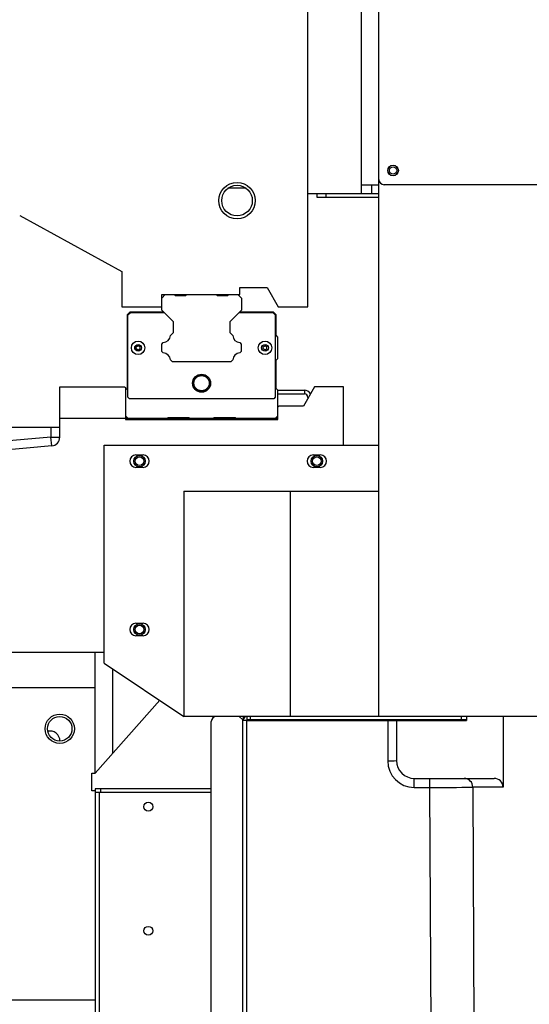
# Model space of a CAD drawing. Header units: inches. Extents: x -112 to 112, y -97 to 31.
# Tile 9 of 17: x 5 to 16, y -35 to -13. Entities that reach past the tile are written whole.
import ezdxf

# ---------------------------------------------------------------- set-up
doc = ezdxf.new("R2010")
doc.units = ezdxf.units.IN
doc.header["$MEASUREMENT"] = 0

msp = doc.modelspace()

# ---------------------------------------------------------------- linework, layer by layer
at = {"color": 7, "linetype": 'Continuous', "lineweight": 25}
for p, q in [((12.205, 0.394), (12.205, -17.323)), ((11.024, -19.843), (11.024, -10.63)), ((12.599, -28.937), (12.599, -10.827)), ((12.205, -17.126), (12.599, -17.126)), ((12.433, -17.126), (12.433, -17.323)), ((25.591, -17.126), (12.717, -17.126)), ((11.024, -17.323), (12.205, -17.323)), ((11.221, -17.323), (11.221, -17.402)), ((11.221, -17.402), (12.599, -17.402)), ((11.418, -17.323), (11.418, -17.402)), ((12.212, -17.323), (12.599, -17.323)), ((4.623, -17.808), (6.89, -19.055)), ((6.89, -19.055), (6.89, -19.843)), ((9.508, -19.409), (10.115, -19.409)), ((9.508, -19.567), (9.508, -19.409)), ((10.115, -19.409), (10.365, -19.843)), ((7.776, -19.916), (7.776, -19.567)), ((7.776, -19.646), (7.854, -19.567)), ((7.776, -19.567), (9.508, -19.567)), ((8.059, -19.567), (8.079, -19.587)), ((8.079, -19.587), (8.315, -19.587)), ((8.315, -19.587), (8.335, -19.567)), ((8.988, -19.567), (9.008, -19.587)), ((9.008, -19.587), (9.244, -19.587)), ((9.244, -19.587), (9.264, -19.567)), ((9.469, -19.567), (9.547, -19.646)), ((9.547, -19.646), (9.547, -19.916)), ((6.89, -19.843), (7.776, -19.843)), ((10.365, -19.843), (11.024, -19.843)), ((7.067, -19.961), (7.008, -20.02)), ((7.008, -20.02), (7.008, -21.654)), ((7.026, -20.018), (7.081, -19.963)), ((7.026, -21.848), (7.026, -20.018)), ((7.821, -19.961), (7.067, -19.961)), ((7.081, -19.963), (7.823, -19.963)), ((8.036, -20.176), (7.776, -19.916)), ((9.547, -19.916), (9.288, -20.176)), ((9.5, -19.963), (10.242, -19.963)), ((10.256, -19.961), (9.502, -19.961)), ((10.242, -19.963), (10.297, -20.018)), ((10.315, -20.02), (10.256, -19.961)), ((10.297, -20.018), (10.297, -21.848)), ((10.315, -20.472), (10.315, -20.02)), ((8.036, -20.411), (8.036, -20.176)), ((9.288, -20.176), (9.288, -20.411)), ((7.97, -20.477), (8.036, -20.411)), ((9.288, -20.411), (9.353, -20.477)), ((10.354, -20.512), (10.315, -20.472)), ((10.354, -20.984), (10.354, -20.512)), ((7.21, -20.725), (7.252, -20.701)), ((7.21, -20.775), (7.21, -20.725)), ((7.252, -20.799), (7.21, -20.775)), ((7.252, -20.701), (7.295, -20.725)), ((7.295, -20.775), (7.252, -20.799)), ((7.295, -20.775), (7.295, -20.725)), ((7.78, -20.667), (7.812, -20.635)), ((7.78, -20.829), (7.78, -20.667)), ((9.511, -20.635), (9.543, -20.667)), ((9.543, -20.667), (9.543, -20.829)), ((10.028, -20.725), (10.071, -20.701)), ((10.028, -20.775), (10.028, -20.725)), ((10.071, -20.799), (10.028, -20.775)), ((10.071, -20.701), (10.114, -20.725)), ((10.114, -20.775), (10.071, -20.799)), ((10.114, -20.775), (10.114, -20.725)), ((7.812, -20.861), (7.78, -20.829)), ((9.543, -20.829), (9.511, -20.861)), ((10.315, -21.024), (10.354, -20.984)), ((8.014, -21.063), (7.97, -21.019)), ((9.31, -21.063), (8.014, -21.063)), ((9.353, -21.019), (9.31, -21.063)), ((10.315, -21.654), (10.315, -21.024)), ((5.512, -22.734), (5.512, -21.614)), ((5.512, -21.614), (6.949, -21.614)), ((6.949, -21.614), (6.969, -21.634)), ((6.969, -21.634), (6.969, -22.343)), ((7.008, -21.654), (6.969, -21.693)), ((10.354, -21.693), (10.315, -21.654)), ((11.172, -21.614), (10.922, -22.047)), ((11.811, -21.614), (11.172, -21.614)), ((11.811, -22.913), (11.811, -21.614)), ((7.059, -21.882), (7.026, -21.848)), ((10.297, -21.848), (10.264, -21.882)), ((10.354, -22.343), (10.354, -21.693)), ((10.945, -21.695), (10.354, -21.695)), ((10.354, -21.772), (10.945, -21.772)), ((10.945, -21.695), (10.945, -21.772)), ((11.024, -21.85), (11.024, -21.871)), ((10.264, -21.882), (7.059, -21.882)), ((10.354, -22.067), (10.374, -22.047)), ((10.922, -22.047), (10.374, -22.047)), ((6.969, -22.264), (7.028, -22.323)), ((7.008, -22.304), (7.008, -22.323)), ((7.891, -22.323), (7.918, -22.295)), ((7.918, -22.295), (8.381, -22.295)), ((8.381, -22.295), (8.409, -22.323)), ((8.915, -22.323), (8.942, -22.295)), ((8.942, -22.295), (9.405, -22.295)), ((9.405, -22.295), (9.432, -22.323)), ((10.295, -22.323), (10.354, -22.264)), ((5.512, -22.52), (3.662, -22.52)), ((5.315, -22.52), (5.315, -22.734)), ((10.354, -22.323), (5.512, -22.323)), ((6.969, -22.343), (10.354, -22.343)), ((5.315, -22.734), (2.452, -22.992)), ((5.333, -22.93), (5.315, -22.734)), ((5.315, -22.734), (5.512, -22.734)), ((5.333, -22.93), (2.461, -23.189)), ((6.496, -27.756), (6.496, -22.913)), ((6.496, -22.913), (12.599, -22.913)), ((7.205, -23.13), (7.362, -23.13)), ((11.142, -23.13), (11.299, -23.13)), ((7.362, -23.406), (7.205, -23.406)), ((11.299, -23.406), (11.142, -23.406)), ((8.268, -23.937), (12.599, -23.937)), ((8.268, -23.937), (8.268, -28.937)), ((10.63, -23.937), (10.63, -28.937)), ((7.205, -26.87), (7.362, -26.87)), ((7.362, -27.146), (7.205, -27.146)), ((6.496, -27.52), (-8.337, -27.52)), ((6.299, -30.197), (6.299, -27.52)), ((6.496, -27.756), (8.268, -28.937)), ((6.693, -29.753), (6.693, -27.887)), ((6.299, -28.307), (-6.299, -28.307)), ((6.299, -30.197), (7.732, -28.58)), ((17.402, -28.937), (8.268, -28.937)), ((8.878, -39.016), (8.878, -29.055)), ((9.5, -28.937), (9.579, -29.016)), ((9.579, -57.323), (9.579, -29.016)), ((9.579, -29.024), (9.665, -29.024)), ((9.587, -28.937), (9.587, -29.024)), ((9.665, -28.937), (9.665, -28.937)), ((9.665, -57.323), (9.665, -29.024)), ((9.665, -29.028), (14.547, -29.028)), ((9.673, -29.016), (9.673, -28.937)), ((14.547, -29.016), (9.673, -29.016)), ((9.752, -29.016), (9.752, -28.937)), ((12.795, -29.028), (12.795, -29.926)), ((12.992, -29.028), (12.992, -29.921)), ((14.429, -28.937), (14.429, -29.016)), ((14.547, -28.937), (14.547, -29.028)), ((15.359, -28.937), (15.359, -30.512)), ((6.221, -30.197), (6.299, -30.197)), ((6.221, -30.591), (6.221, -30.197)), ((13.386, -30.315), (15.158, -30.315)), ((13.386, -30.516), (13.386, -30.315)), ((13.724, -30.315), (13.724, -30.516)), ((6.299, -30.591), (6.221, -30.591)), ((8.878, -30.551), (6.299, -30.551)), ((6.299, -30.551), (6.299, -36.58)), ((6.417, -30.551), (6.417, -30.63)), ((13.386, -30.516), (13.724, -30.516)), ((13.724, -30.516), (13.769, -39.725)), ((14.685, -30.512), (14.781, -49.803)), ((15.359, -30.512), (14.685, -30.512)), ((8.878, -30.63), (6.299, -30.63)), ((6.386, -30.63), (6.386, -36.62)), ((-5.677, -35.236), (6.299, -35.236))]:
    msp.add_line(p, q, dxfattribs=at)
at = {"color": 7, "linetype": 'Continuous', "lineweight": 25, "flags": 128}
msp.add_lwpolyline([(11.024, -21.85), (11.03, -21.851), (11.035, -21.851)], dxfattribs=at)
at = {"color": 7, "linetype": 'Continuous', "lineweight": 25}
for centre, radius in [((12.914, -16.811), 0.118), ((12.914, -16.811), 0.0814), ((9.449, -17.48), 0.404), ((9.449, -17.48), 0.34), ((7.252, -20.75), 0.15), ((7.252, -20.75), 0.0748), ((10.071, -20.75), 0.15), ((10.071, -20.75), 0.0748), ((8.662, -21.537), 0.201), ((8.662, -21.535), 0.191), ((8.662, -21.535), 0.169), ((7.284, -23.268), 0.128), ((7.284, -23.268), 0.0968), ((11.221, -23.268), 0.128), ((11.221, -23.268), 0.0968), ((7.284, -27.008), 0.128), ((7.284, -27.008), 0.0968), ((5.512, -29.213), 0.325), ((5.512, -29.213), 0.272), ((7.48, -30.945), 0.0984), ((7.48, -33.701), 0.0984)]:
    msp.add_circle(centre, radius, dxfattribs=at)
for centre, radius, start, end in [((12.717, -17.008), 0.118, 180, 270), ((9.449, -30.7), 13.495, 89.1367, 90.8633), ((7.799, -20.464), 0.171, 274.3327, 355.6673), ((9.524, -20.464), 0.171, 184.3327, 265.6673), ((7.799, -21.032), 0.171, 4.3127, 85.6873), ((9.524, -21.032), 0.171, 94.3127, 175.6873), ((10.949, -21.844), 0.15, 28.5797, 91.4362), ((10.945, -21.85), 0.0787, 0, 90), ((5.315, -22.734), 0.197, 275.1611, 360), ((7.205, -23.268), 0.138, 90, 270), ((7.362, -23.268), 0.138, 270, 90), ((11.142, -23.268), 0.138, 90, 270), ((11.299, -23.268), 0.138, 270, 90), ((7.205, -27.008), 0.138, 90, 270), ((7.362, -27.008), 0.138, 270, 90), ((8.996, -29.055), 0.118, 90, 180), ((9.673, -29.024), 0.0866, 90, 180), ((9.673, -29.024), 0.00787, 90, 180), ((5.296, -29.483), 0.22, 359.3803, 103.3001), ((12.844, -27.752), 2.174, 268.7036, 273.8946), ((13.386, -29.926), 0.591, 180, 270), ((13.386, -29.921), 0.394, 180, 270), ((14.491, -30.51), 0.195, 359.3463, 89.331), ((15.16, -30.514), 0.199, 0.669, 90.6537), ((13.848, 46.353), 76.869, 269.90742, 270.62439)]:
    msp.add_arc(centre, radius, start, end, dxfattribs=at)

doc.saveas('drawing.dxf')
